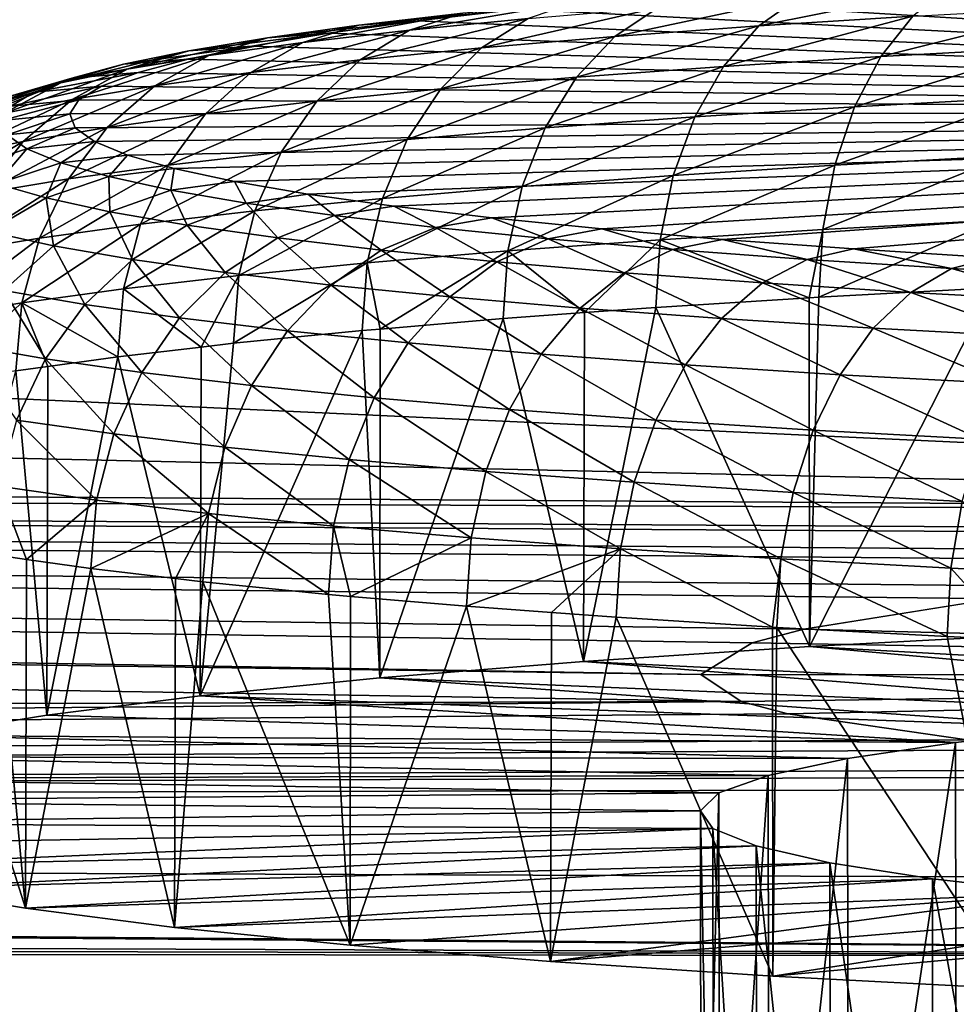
# Model space of a CAD drawing. Extents: x -922 to 922, y -424 to 424.
# Tile 23 of 71: x -36 to -22, y -318 to -304. Entities that reach past the tile are written whole.
import ezdxf

# ---------------------------------------------------------------- set-up
doc = ezdxf.new("R2010")
doc.units = 0
doc.linetypes.add('SOLIDLINE', pattern=[0])
doc.layers.add('BE3C_Starlet_Oval_Sil_2740CFXXK', color=252, linetype='SOLIDLINE')
doc.layers.add('Ueberlaufrosette_Modell_1', color=251, linetype='SOLIDLINE')

msp = doc.modelspace()

# ---------------------------------------------------------------- linework, layer by layer
at = {"layer": 'BE3C_Starlet_Oval_Sil_2740CFXXK', "color": 252}
for points in [[(-128.149, -322.328), (-97.939, 322.344), (0.00144, -322.319)], [(0.00144, -322.319), (-97.939, 322.344), (0, 322.319)], [(0, -311.38, 471.514), (-205.009, -301.926, 396.378), (-210.129, -306.666, 433.012)], [(0, -302.259, 390.282), (-205.009, -301.926, 396.378), (0, -311.38, 471.514)], [(0, -311.38, 471.514), (-210.129, -306.666, 433.012), (-214.539, -309.899, 464.582)], [(-214.539, -309.899, 464.582), (-215.509, -310.425, 471.525), (0, -311.38, 471.514)], [(-216.421, -310.918, 478.05), (-26.0016, -313.67, 500), (-215.509, -310.425, 471.525)], [(-24.5288, -313.023, 491.373), (-21.8093, -312.588, 485.843), (-215.509, -310.425, 471.525)], [(-215.509, -310.425, 471.525), (-26.0016, -313.67, 500), (-25.2701, -313.215, 493.876)], [(-215.509, -310.425, 471.525), (-25.2701, -313.215, 493.876), (-24.5288, -313.023, 491.373)], [(-21.8093, -312.588, 485.843), (-20.2751, -312.416, 483.722), (-215.509, -310.425, 471.525)], [(-215.509, -310.425, 471.525), (-20.2751, -312.416, 483.722), (-15.884, -312.06, 479.415)], [(-215.509, -310.425, 471.525), (-15.884, -312.06, 479.415), (-13.7221, -311.934, 477.915)], [(-13.7221, -311.934, 477.915), (-8.16372, -311.713, 475.314), (-215.509, -310.425, 471.525)], [(-215.509, -310.425, 471.525), (-8.16372, -311.713, 475.314), (-5.62945, -311.653, 474.616)], [(-215.509, -310.425, 471.525), (-5.62945, -311.653, 474.616), (0, -311.38, 471.514)], [(-223.145, -314.557, 526.149), (-25.4272, -314.057, 505.435), (-216.421, -310.918, 478.05)], [(-216.421, -310.918, 478.05), (-25.4272, -314.057, 505.435), (-26.0016, -313.67, 500)], [(1.11993, -313.681, 499.961), (-21.8093, -312.588, 485.843), (-24.5288, -313.023, 491.373)], [(-24.5288, -313.023, 491.373), (-25.2701, -313.215, 493.876), (1.11993, -313.681, 499.961)], [(1.11993, -313.681, 499.961), (-25.2701, -313.215, 493.876), (-26.0016, -313.67, 500)], [(1.11993, -313.681, 499.961), (-26.0016, -313.67, 500), (-25.4272, -314.057, 505.435)], [(1.11993, -313.681, 499.961), (-25.4272, -314.057, 505.435), (-24.7608, -314.23, 507.936)], [(-24.7608, -314.23, 507.936), (-22.1992, -314.605, 513.538), (1.11993, -313.681, 499.961)], [(-226.633, -315.822, 551.11), (-24.7608, -314.23, 507.936), (-25.4272, -314.057, 505.435)], [(-226.633, -315.822, 551.11), (-25.4272, -314.057, 505.435), (-223.145, -314.557, 526.149)], [(-22.1992, -314.605, 513.538), (-24.7608, -314.23, 507.936), (-226.633, -315.822, 551.11)], [(-226.633, -315.822, 551.11), (-20.743, -314.743, 515.678), (-22.1992, -314.605, 513.538)], [(-226.633, -315.822, 551.11), (-16.4794, -315.023, 520.112), (-20.743, -314.743, 515.678)], [(-14.3939, -315.117, 521.653), (-16.4794, -315.023, 520.112), (-226.633, -315.822, 551.11)], [(-14.3939, -315.117, 521.653), (-226.633, -315.822, 551.11), (-8.91023, -315.284, 524.426)], [(-8.91023, -315.284, 524.426), (-226.633, -315.822, 551.11), (-0.00588, -316.641, 551.077)], [(-0.00588, -317.717, 557.333), (-226.634, -315.933, 551.753), (-226.641, -316.905, 557.359)], [(-0.00588, -317.717, 557.333), (-226.633, -315.822, 551.11), (-226.634, -315.933, 551.753)], [(-0.00588, -316.641, 551.077), (-226.633, -315.822, 551.11), (-0.00588, -317.717, 557.333)], [(-226.644, -317.151, 558.115), (-0.00588, -317.717, 557.333), (-226.641, -316.905, 557.359)], [(-226.646, -317.421, 558.863), (-0.00588, -317.717, 557.333), (-226.644, -317.151, 558.115)], [(-226.65, -318.031, 560.331), (-0.00588, -320.335, 563.117), (-226.646, -317.421, 558.863)], [(-226.646, -317.421, 558.863), (-0.00588, -320.335, 563.117), (-0.00588, -317.717, 557.333)], [(-226.654, -318.734, 561.757), (-0.00588, -320.335, 563.117), (-226.65, -318.031, 560.331)]]:
    msp.add_3dface(points, dxfattribs=at)
at = {"layer": 'Ueberlaufrosette_Modell_1', "color": 251}
for points in [[(-0.02389, -305.639, 501.497), (-21.2839, -303.584, 473.77), (-23.3257, -303.712, 475.452)], [(-23.3257, -303.712, 475.452), (-25.2341, -303.852, 477.284), (-0.02389, -305.639, 501.497)], [(-0.02389, -305.639, 501.497), (-25.2341, -303.852, 477.284), (-26.998, -304.002, 479.254)], [(-22.9702, -304.261, 471.506), (-25.1741, -304.4, 473.322), (-22.4457, -303.851, 472.225)], [(-22.4457, -303.851, 472.225), (-25.1741, -304.4, 473.322), (-24.5991, -303.987, 474)], [(-29.404, -304.216, 480.784), (-27.7497, -304.052, 478.627), (-30.1696, -304.46, 480.223)], [(-30.1696, -304.46, 480.223), (-27.7497, -304.052, 478.627), (-28.4722, -304.292, 478.01)], [(-0.02389, -305.639, 501.497), (-26.998, -304.002, 479.254), (-28.6075, -304.162, 481.352)], [(-25.1741, -304.4, 473.322), (-27.2339, -304.551, 475.299), (-24.5991, -303.987, 474)], [(-24.5991, -303.987, 474), (-27.2339, -304.551, 475.299), (-26.6118, -304.134, 475.932)], [(-30.1696, -304.46, 480.223), (-31.6944, -304.637, 482.557), (-29.404, -304.216, 480.784)], [(-29.404, -304.216, 480.784), (-31.6944, -304.637, 482.557), (-30.89, -304.389, 483.059)], [(-29.404, -304.216, 480.784), (-30.89, -304.389, 483.059), (-28.6075, -304.162, 481.352)], [(-28.6075, -304.162, 481.352), (-30.89, -304.389, 483.059), (-30.0532, -304.329, 483.566)], [(-28.6075, -304.162, 481.352), (-30.0532, -304.329, 483.566), (-0.02389, -305.639, 501.497)], [(-27.2339, -304.551, 475.299), (-29.1379, -304.713, 477.426), (-26.6118, -304.134, 475.932)], [(-26.6118, -304.134, 475.932), (-29.1379, -304.713, 477.426), (-28.4722, -304.292, 478.01)], [(-23.4297, -304.836, 470.859), (-25.6778, -304.978, 472.712), (-22.9702, -304.261, 471.506)], [(-22.9702, -304.261, 471.506), (-25.6778, -304.978, 472.712), (-25.1741, -304.4, 473.322)], [(-22.9702, -304.261, 471.506), (-20.6349, -304.135, 469.861), (-23.4297, -304.836, 470.859)], [(-23.4297, -304.836, 470.859), (-20.6349, -304.135, 469.861), (-21.0476, -304.708, 469.182)], [(-32.1992, -304.569, 485.439), (-30.89, -304.389, 483.059), (-33.0377, -304.822, 484.999)], [(-33.0377, -304.822, 484.999), (-30.89, -304.389, 483.059), (-31.6944, -304.637, 482.557)], [(-31.3269, -304.505, 485.882), (-30.0532, -304.329, 483.566), (-32.1992, -304.569, 485.439)], [(-32.1992, -304.569, 485.439), (-30.0532, -304.329, 483.566), (-30.89, -304.389, 483.059)], [(-0.02389, -305.639, 501.497), (-30.0532, -304.329, 483.566), (-31.3269, -304.505, 485.882)], [(-30.1696, -304.46, 480.223), (-28.4722, -304.292, 478.01), (-30.875, -304.885, 479.69)], [(-30.875, -304.885, 479.69), (-28.4722, -304.292, 478.01), (-29.1379, -304.713, 477.426)], [(-25.6778, -304.978, 472.712), (-27.7789, -305.132, 474.729), (-25.1741, -304.4, 473.322)], [(-25.1741, -304.4, 473.322), (-27.7789, -305.132, 474.729), (-27.2339, -304.551, 475.299)], [(-32.4213, -304.687, 488.287), (-31.3269, -304.505, 485.882), (-33.3241, -304.756, 487.912)], [(-33.3241, -304.756, 487.912), (-31.3269, -304.505, 485.882), (-32.1992, -304.569, 485.439)], [(-30.875, -304.885, 479.69), (-32.4355, -305.066, 482.079), (-30.1696, -304.46, 480.223)], [(-30.1696, -304.46, 480.223), (-32.4355, -305.066, 482.079), (-31.6944, -304.637, 482.557)], [(-0.02389, -305.639, 501.497), (-31.3269, -304.505, 485.882), (-32.4213, -304.687, 488.287)], [(-33.3241, -304.756, 487.912), (-34.2583, -304.948, 490.462), (-32.4213, -304.687, 488.287)], [(-32.4213, -304.687, 488.287), (-34.2583, -304.948, 490.462), (-33.3302, -304.874, 490.768)], [(-33.3241, -304.756, 487.912), (-32.1992, -304.569, 485.439), (-34.192, -305.014, 487.536)], [(-34.192, -305.014, 487.536), (-32.1992, -304.569, 485.439), (-33.0377, -304.822, 484.999)], [(-33.0377, -304.822, 484.999), (-31.6944, -304.637, 482.557), (-33.8103, -305.255, 484.579)], [(-33.8103, -305.255, 484.579), (-31.6944, -304.637, 482.557), (-32.4355, -305.066, 482.079)], [(-32.4213, -304.687, 488.287), (-33.3302, -304.874, 490.768), (-0.02389, -305.639, 501.497)], [(-27.7789, -305.132, 474.729), (-29.7211, -305.297, 476.898), (-27.2339, -304.551, 475.299)], [(-27.2339, -304.551, 475.299), (-29.7211, -305.297, 476.898), (-29.1379, -304.713, 477.426)], [(-34.192, -305.014, 487.536), (-35.1505, -305.212, 490.153), (-33.3241, -304.756, 487.912)], [(-33.3241, -304.756, 487.912), (-35.1505, -305.212, 490.153), (-34.2583, -304.948, 490.462)], [(-34.192, -305.014, 487.536), (-33.0377, -304.822, 484.999), (-34.9916, -305.451, 487.175)], [(-34.9916, -305.451, 487.175), (-33.0377, -304.822, 484.999), (-33.8103, -305.255, 484.579)], [(-30.875, -304.885, 479.69), (-29.1379, -304.713, 477.426), (-31.4931, -305.473, 479.208)], [(-31.4931, -305.473, 479.208), (-29.1379, -304.713, 477.426), (-29.7211, -305.297, 476.898)], [(-23.4297, -304.836, 470.859), (-21.0476, -304.708, 469.182), (-23.8065, -305.556, 470.31)], [(-23.8065, -305.556, 470.31), (-21.0476, -304.708, 469.182), (-21.3859, -305.425, 468.605)], [(-34.9964, -305.145, 493.075), (-34.2583, -304.948, 490.462), (-35.9079, -305.414, 492.834)], [(-35.9079, -305.414, 492.834), (-34.2583, -304.948, 490.462), (-35.1505, -305.212, 490.153)], [(-34.0482, -305.065, 493.31), (-33.3302, -304.874, 490.768), (-34.9964, -305.145, 493.075)], [(-34.9964, -305.145, 493.075), (-33.3302, -304.874, 490.768), (-34.2583, -304.948, 490.462)], [(-0.02389, -305.639, 501.497), (-33.3302, -304.874, 490.768), (-34.0482, -305.065, 493.31)], [(-31.4931, -305.473, 479.208), (-33.0849, -305.657, 481.645), (-30.875, -304.885, 479.69)], [(-30.875, -304.885, 479.69), (-33.0849, -305.657, 481.645), (-32.4355, -305.066, 482.079)], [(-23.8065, -305.556, 470.31), (-26.0909, -305.7, 472.192), (-23.4297, -304.836, 470.859)], [(-23.4297, -304.836, 470.859), (-26.0909, -305.7, 472.192), (-25.6778, -304.978, 472.712)], [(-34.9916, -305.451, 487.175), (-35.9726, -305.653, 489.853), (-34.192, -305.014, 487.536)], [(-34.192, -305.014, 487.536), (-35.9726, -305.653, 489.853), (-35.1505, -305.212, 490.153)], [(-34.9964, -305.145, 493.075), (-35.5341, -305.346, 495.737), (-34.0482, -305.065, 493.31)], [(-34.0482, -305.065, 493.31), (-35.5341, -305.346, 495.737), (-34.5714, -305.26, 495.9)], [(-0.02389, -305.639, 501.497), (-34.0482, -305.065, 493.31), (-34.5714, -305.26, 495.9)], [(-33.8103, -305.255, 484.579), (-32.4355, -305.066, 482.079), (-34.4872, -305.85, 484.195)], [(-34.4872, -305.85, 484.195), (-32.4355, -305.066, 482.079), (-33.0849, -305.657, 481.645)], [(-26.0909, -305.7, 472.192), (-28.2259, -305.856, 474.242), (-25.6778, -304.978, 472.712)], [(-25.6778, -304.978, 472.712), (-28.2259, -305.856, 474.242), (-27.7789, -305.132, 474.729)], [(-35.9079, -305.414, 492.834), (-35.1505, -305.212, 490.153), (-36.7476, -305.86, 492.598)], [(-36.7476, -305.86, 492.598), (-35.1505, -305.212, 490.153), (-35.9726, -305.653, 489.853)], [(-35.9079, -305.414, 492.834), (-36.4596, -305.619, 495.565), (-34.9964, -305.145, 493.075)], [(-34.9964, -305.145, 493.075), (-36.4596, -305.619, 495.565), (-35.5341, -305.346, 495.737)], [(-28.2259, -305.856, 474.242), (-30.1994, -306.024, 476.446), (-27.7789, -305.132, 474.729)], [(-27.7789, -305.132, 474.729), (-30.1994, -306.024, 476.446), (-29.7211, -305.297, 476.898)], [(-35.8685, -305.548, 498.431), (-35.5341, -305.346, 495.737), (-36.8027, -305.827, 498.33)], [(-36.8027, -305.827, 498.33), (-35.5341, -305.346, 495.737), (-36.4596, -305.619, 495.565)], [(-34.8967, -305.458, 498.521), (-34.5714, -305.26, 495.9), (-35.8685, -305.548, 498.431)], [(-35.8685, -305.548, 498.431), (-34.5714, -305.26, 495.9), (-35.5341, -305.346, 495.737)], [(-34.9916, -305.451, 487.175), (-33.8103, -305.255, 484.579), (-35.6922, -306.051, 486.843)], [(-35.6922, -306.051, 486.843), (-33.8103, -305.255, 484.579), (-34.4872, -305.85, 484.195)], [(-34.5714, -305.26, 495.9), (-34.8967, -305.458, 498.521), (-0.02389, -305.639, 501.497)], [(-31.4931, -305.473, 479.208), (-29.7211, -305.297, 476.898), (-32, -306.202, 478.793)], [(-32, -306.202, 478.793), (-29.7211, -305.297, 476.898), (-30.1994, -306.024, 476.446)], [(-35.6922, -306.051, 486.843), (-36.6929, -306.257, 489.575), (-34.9916, -305.451, 487.175)], [(-34.9916, -305.451, 487.175), (-36.6929, -306.257, 489.575), (-35.9726, -305.653, 489.853)], [(-35.8685, -305.548, 498.431), (-35.9976, -305.752, 501.143), (-34.8967, -305.458, 498.521)], [(-34.8967, -305.458, 498.521), (-35.9976, -305.752, 501.143), (-35.0223, -305.656, 501.16)], [(-0.02389, -305.639, 501.497), (-34.8967, -305.458, 498.521), (-35.0223, -305.656, 501.16)], [(-32, -306.202, 478.793), (-33.6174, -306.39, 481.269), (-31.4931, -305.473, 479.208)], [(-31.4931, -305.473, 479.208), (-33.6174, -306.39, 481.269), (-33.0849, -305.657, 481.645)], [(-23.8065, -305.556, 470.31), (-21.3859, -305.425, 468.605), (-24.0861, -306.39, 469.879)], [(-24.0861, -306.39, 469.879), (-21.3859, -305.425, 468.605), (-21.637, -306.258, 468.154)], [(-35.9205, -305.956, 503.857), (-35.0223, -305.656, 501.16), (-35.9976, -305.752, 501.143)], [(-34.9473, -305.854, 503.8), (-35.0223, -305.656, 501.16), (-35.9205, -305.956, 503.857)], [(-34.4872, -305.85, 484.195), (-33.0849, -305.657, 481.645), (-35.0425, -306.586, 483.86)], [(-35.0425, -306.586, 483.86), (-33.0849, -305.657, 481.645), (-33.6174, -306.39, 481.269)], [(-0.02389, -305.639, 501.497), (-35.0223, -305.656, 501.16), (-34.9473, -305.854, 503.8)], [(-34.9473, -305.854, 503.8), (-34.6724, -306.051, 506.427), (-0.02389, -305.639, 501.497)], [(-0.02389, -305.639, 501.497), (-34.6724, -306.051, 506.427), (-34.199, -306.245, 509.026)], [(-0.02389, -305.639, 501.497), (-34.199, -306.245, 509.026), (-33.5298, -306.436, 511.582)], [(-33.5298, -306.436, 511.582), (-32.6687, -306.623, 514.08), (-0.02389, -305.639, 501.497)], [(-0.02389, -305.639, 501.497), (-32.6687, -306.623, 514.08), (-31.6206, -306.803, 516.506)], [(-0.02389, -305.639, 501.497), (-31.6206, -306.803, 516.506), (-30.3916, -306.977, 518.846)], [(-30.3916, -306.977, 518.846), (-28.9886, -307.144, 521.087), (-0.02389, -305.639, 501.497)], [(-0.02389, -305.639, 501.497), (-28.9886, -307.144, 521.087), (-27.4197, -307.302, 523.216)], [(-0.02389, -305.639, 501.497), (-27.4197, -307.302, 523.216), (-25.6938, -307.45, 525.22)], [(-24.0861, -306.39, 469.879), (-26.3975, -306.536, 471.784), (-23.8065, -305.556, 470.31)], [(-23.8065, -305.556, 470.31), (-26.3975, -306.536, 471.784), (-26.0909, -305.7, 472.192)], [(-25.6938, -307.45, 525.22), (-23.821, -307.588, 527.088), (-0.02389, -305.639, 501.497)], [(-0.02389, -305.639, 501.497), (-23.821, -307.588, 527.088), (-21.8118, -307.715, 528.809)], [(-26.3975, -306.536, 471.784), (-28.5577, -306.694, 473.857), (-26.0909, -305.7, 472.192)], [(-26.0909, -305.7, 472.192), (-28.5577, -306.694, 473.857), (-28.2259, -305.856, 474.242)], [(-35.6379, -306.158, 506.558), (-35.9205, -305.956, 503.857), (-36.5661, -306.453, 506.669)], [(-35.6922, -306.051, 486.843), (-34.4872, -305.85, 484.195), (-36.2669, -306.789, 486.551)], [(-36.2669, -306.789, 486.551), (-34.4872, -305.85, 484.195), (-35.0425, -306.586, 483.86)], [(-35.6379, -306.158, 506.558), (-34.9473, -305.854, 503.8), (-35.9205, -305.956, 503.857)], [(-34.6724, -306.051, 506.427), (-34.9473, -305.854, 503.8), (-35.6379, -306.158, 506.558)], [(-28.5577, -306.694, 473.857), (-30.5544, -306.864, 476.088), (-28.2259, -305.856, 474.242)], [(-28.2259, -305.856, 474.242), (-30.5544, -306.864, 476.088), (-30.1994, -306.024, 476.446)], [(-36.2669, -306.789, 486.551), (-37.2837, -306.999, 489.327), (-35.6922, -306.051, 486.843)], [(-35.6922, -306.051, 486.843), (-37.2837, -306.999, 489.327), (-36.6929, -306.257, 489.575)], [(-35.6379, -306.158, 506.558), (-35.1513, -306.358, 509.229), (-34.6724, -306.051, 506.427)], [(-34.6724, -306.051, 506.427), (-35.1513, -306.358, 509.229), (-34.199, -306.245, 509.026)], [(-32, -306.202, 478.793), (-30.1994, -306.024, 476.446), (-32.3763, -307.044, 478.463)], [(-32.3763, -307.044, 478.463), (-30.1994, -306.024, 476.446), (-30.5544, -306.864, 476.088)], [(-36.5661, -306.453, 506.669), (-36.0668, -306.658, 509.41), (-35.6379, -306.158, 506.558)], [(-35.6379, -306.158, 506.558), (-36.0668, -306.658, 509.41), (-35.1513, -306.358, 509.229)], [(-32.3763, -307.044, 478.463), (-34.0128, -307.234, 480.968), (-32, -306.202, 478.793)], [(-32, -306.202, 478.793), (-34.0128, -307.234, 480.968), (-33.6174, -306.39, 481.269)], [(-35.3611, -306.859, 512.105), (-35.1513, -306.358, 509.229), (-36.0668, -306.658, 509.41)], [(-34.4635, -306.554, 511.856), (-35.1513, -306.358, 509.229), (-35.3611, -306.859, 512.105)], [(-34.4635, -306.554, 511.856), (-34.199, -306.245, 509.026), (-35.1513, -306.358, 509.229)], [(-33.5298, -306.436, 511.582), (-34.199, -306.245, 509.026), (-34.4635, -306.554, 511.856)], [(-24.0861, -306.39, 469.879), (-21.637, -306.258, 468.154), (-24.2579, -307.309, 469.584)], [(-24.2579, -307.309, 469.584), (-21.637, -306.258, 468.154), (-21.7911, -307.176, 467.846)], [(-35.0425, -306.586, 483.86), (-33.6174, -306.39, 481.269), (-35.4547, -307.433, 483.59)], [(-35.4547, -307.433, 483.59), (-33.6174, -306.39, 481.269), (-34.0128, -307.234, 480.968)], [(-34.4635, -306.554, 511.856), (-33.5784, -306.746, 514.424), (-33.5298, -306.436, 511.582)], [(-33.5298, -306.436, 511.582), (-33.5784, -306.746, 514.424), (-32.6687, -306.623, 514.08)], [(-24.2579, -307.309, 469.584), (-26.5858, -307.456, 471.502), (-24.0861, -306.39, 469.879)], [(-24.0861, -306.39, 469.879), (-26.5858, -307.456, 471.502), (-26.3975, -306.536, 471.784)], [(-36.2669, -306.789, 486.551), (-35.0425, -306.586, 483.86), (-36.6935, -307.639, 486.312)], [(-36.6935, -307.639, 486.312), (-35.0425, -306.586, 483.86), (-35.4547, -307.433, 483.59)], [(-35.3611, -306.859, 512.105), (-36.0668, -306.658, 509.41), (-36.1881, -307.34, 512.32)], [(-35.3611, -306.859, 512.105), (-34.4529, -307.056, 514.74), (-34.4635, -306.554, 511.856)], [(-34.4635, -306.554, 511.856), (-34.4529, -307.056, 514.74), (-33.5784, -306.746, 514.424)], [(-32.5011, -306.932, 516.917), (-32.6687, -306.623, 514.08), (-33.5784, -306.746, 514.424)], [(-31.6206, -306.803, 516.506), (-32.6687, -306.623, 514.08), (-32.5011, -306.932, 516.917)], [(-26.5858, -307.456, 471.502), (-28.7615, -307.615, 473.59), (-26.3975, -306.536, 471.784)], [(-26.3975, -306.536, 471.784), (-28.7615, -307.615, 473.59), (-28.5577, -306.694, 473.857)], [(-33.3475, -307.247, 517.298), (-33.5784, -306.746, 514.424), (-34.4529, -307.056, 514.74)], [(-32.5011, -306.932, 516.917), (-33.5784, -306.746, 514.424), (-33.3475, -307.247, 517.298)], [(-28.7615, -307.615, 473.59), (-30.7726, -307.786, 475.837), (-28.5577, -306.694, 473.857)], [(-28.5577, -306.694, 473.857), (-30.7726, -307.786, 475.837), (-30.5544, -306.864, 476.088)], [(-36.1881, -307.34, 512.32), (-35.2586, -307.541, 515.016), (-35.3611, -306.859, 512.105)], [(-35.3611, -306.859, 512.105), (-35.2586, -307.541, 515.016), (-34.4529, -307.056, 514.74)], [(-33.3475, -307.247, 517.298), (-32.0513, -307.43, 519.766), (-32.5011, -306.932, 516.917)], [(-32.3763, -307.044, 478.463), (-30.5544, -306.864, 476.088), (-32.6076, -307.968, 478.229)], [(-32.6076, -307.968, 478.229), (-30.5544, -306.864, 476.088), (-30.7726, -307.786, 475.837)], [(-32.5011, -306.932, 516.917), (-31.2378, -307.111, 519.323), (-31.6206, -306.803, 516.506)], [(-32.5011, -306.932, 516.917), (-32.0513, -307.43, 519.766), (-31.2378, -307.111, 519.323)], [(-31.6206, -306.803, 516.506), (-31.2378, -307.111, 519.323), (-30.3916, -306.977, 518.846)], [(-34.1274, -307.736, 517.635), (-34.4529, -307.056, 514.74), (-35.2586, -307.541, 515.016)], [(-33.3475, -307.247, 517.298), (-34.4529, -307.056, 514.74), (-34.1274, -307.736, 517.635)], [(-32.6076, -307.968, 478.229), (-34.2558, -308.159, 480.752), (-32.3763, -307.044, 478.463)], [(-32.3763, -307.044, 478.463), (-34.2558, -308.159, 480.752), (-34.0128, -307.234, 480.968)], [(-29.7957, -307.282, 521.626), (-30.3916, -306.977, 518.846), (-31.2378, -307.111, 519.323)], [(-28.9886, -307.144, 521.087), (-30.3916, -306.977, 518.846), (-29.7957, -307.282, 521.626)], [(-30.5716, -307.606, 522.13), (-31.2378, -307.111, 519.323), (-32.0513, -307.43, 519.766)], [(-29.7957, -307.282, 521.626), (-31.2378, -307.111, 519.323), (-30.5716, -307.606, 522.13)], [(-28.1831, -307.444, 523.814), (-28.9886, -307.144, 521.087), (-29.7957, -307.282, 521.626)], [(-27.4197, -307.302, 523.216), (-28.9886, -307.144, 521.087), (-28.1831, -307.444, 523.814)], [(-24.2579, -307.309, 469.584), (-21.7911, -307.176, 467.846), (-24.3151, -308.276, 469.434)], [(-24.3151, -308.276, 469.434), (-21.7911, -307.176, 467.846), (-21.8424, -308.142, 467.693)], [(-36.1881, -307.34, 512.32), (-35.9646, -308.182, 515.242), (-35.2586, -307.541, 515.016)], [(-35.4547, -307.433, 483.59), (-34.0128, -307.234, 480.968), (-35.708, -308.359, 483.392)], [(-35.708, -308.359, 483.392), (-34.0128, -307.234, 480.968), (-34.2558, -308.159, 480.752)], [(-34.1274, -307.736, 517.635), (-32.8008, -307.924, 520.16), (-33.3475, -307.247, 517.298)], [(-33.3475, -307.247, 517.298), (-32.8008, -307.924, 520.16), (-32.0513, -307.43, 519.766)], [(-28.9169, -307.772, 524.374), (-29.7957, -307.282, 521.626), (-30.5716, -307.606, 522.13)], [(-28.1831, -307.444, 523.814), (-29.7957, -307.282, 521.626), (-28.9169, -307.772, 524.374)], [(-28.1831, -307.444, 523.814), (-26.4091, -307.596, 525.874), (-27.4197, -307.302, 523.216)], [(-27.4197, -307.302, 523.216), (-26.4091, -307.596, 525.874), (-25.6938, -307.45, 525.22)], [(-24.2579, -307.309, 469.584), (-24.4534, -308.285, 469.549), (-26.5858, -307.456, 471.502)], [(-24.3151, -308.276, 469.434), (-24.4534, -308.285, 469.549), (-24.2579, -307.309, 469.584)], [(-36.6935, -307.639, 486.312), (-35.4547, -307.433, 483.59), (-36.9558, -308.566, 486.135)], [(-36.9558, -308.566, 486.135), (-35.4547, -307.433, 483.59), (-35.708, -308.359, 483.392)], [(-31.2864, -308.104, 522.579), (-32.0513, -307.43, 519.766), (-32.8008, -307.924, 520.16)], [(-30.5716, -307.606, 522.13), (-32.0513, -307.43, 519.766), (-31.2864, -308.104, 522.579)], [(-28.9169, -307.772, 524.374), (-27.0967, -307.929, 526.488), (-28.1831, -307.444, 523.814)], [(-26.5858, -307.456, 471.502), (-27.6651, -308.498, 472.333), (-28.7615, -307.615, 473.59)], [(-28.1831, -307.444, 523.814), (-27.0967, -307.929, 526.488), (-26.4091, -307.596, 525.874)], [(-26.6486, -308.423, 471.357), (-27.6651, -308.498, 472.333), (-26.5858, -307.456, 471.502)], [(-24.4534, -308.285, 469.549), (-26.6486, -308.423, 471.357), (-26.5858, -307.456, 471.502)], [(-24.4841, -307.738, 527.794), (-25.6938, -307.45, 525.22), (-26.4091, -307.596, 525.874)], [(-23.821, -307.588, 527.088), (-25.6938, -307.45, 525.22), (-24.4841, -307.738, 527.794)], [(-34.8106, -308.381, 517.913), (-35.2586, -307.541, 515.016), (-35.9646, -308.182, 515.242)], [(-34.1274, -307.736, 517.635), (-35.2586, -307.541, 515.016), (-34.8106, -308.381, 517.913)], [(-29.593, -308.274, 524.876), (-30.5716, -307.606, 522.13), (-31.2864, -308.104, 522.579)], [(-28.7615, -307.615, 473.59), (-30.5893, -308.733, 475.417), (-30.7726, -307.786, 475.837)], [(-28.8295, -308.583, 473.451), (-30.5893, -308.733, 475.417), (-28.7615, -307.615, 473.59)], [(-28.9169, -307.772, 524.374), (-30.5716, -307.606, 522.13), (-29.593, -308.274, 524.876)], [(-27.6651, -308.498, 472.333), (-28.8295, -308.583, 473.451), (-28.7615, -307.615, 473.59)], [(-25.1215, -308.074, 528.458), (-26.4091, -307.596, 525.874), (-27.0967, -307.929, 526.488)], [(-24.4841, -307.738, 527.794), (-26.4091, -307.596, 525.874), (-25.1215, -308.074, 528.458)], [(-24.4841, -307.738, 527.794), (-22.4189, -307.869, 529.563), (-23.821, -307.588, 527.088)], [(-23.821, -307.588, 527.088), (-22.4189, -307.869, 529.563), (-21.8118, -307.715, 528.809)], [(-34.8106, -308.381, 517.913), (-33.4574, -308.573, 520.489), (-34.1274, -307.736, 517.635)], [(-34.1274, -307.736, 517.635), (-33.4574, -308.573, 520.489), (-32.8008, -307.924, 520.16)], [(-32.6076, -307.968, 478.229), (-30.7726, -307.786, 475.837), (-32.6849, -308.936, 478.1)], [(-32.6849, -308.936, 478.1), (-30.7726, -307.786, 475.837), (-30.8455, -308.754, 475.703)], [(-30.5893, -308.733, 475.417), (-30.8455, -308.754, 475.703), (-30.7726, -307.786, 475.837)], [(-29.593, -308.274, 524.876), (-27.7302, -308.434, 527.039), (-28.9169, -307.772, 524.374)], [(-28.9169, -307.772, 524.374), (-27.7302, -308.434, 527.039), (-27.0967, -307.929, 526.488)], [(-25.1215, -308.074, 528.458), (-23.0025, -308.208, 530.274), (-24.4841, -307.738, 527.794)], [(-24.4841, -307.738, 527.794), (-23.0025, -308.208, 530.274), (-22.4189, -307.869, 529.563)], [(-20.2255, -307.987, 531.172), (-21.8118, -307.715, 528.809), (-22.4189, -307.869, 529.563)], [(-31.9127, -308.756, 522.956), (-32.8008, -307.924, 520.16), (-33.4574, -308.573, 520.489)], [(-31.2864, -308.104, 522.579), (-32.8008, -307.924, 520.16), (-31.9127, -308.756, 522.956)], [(-20.7518, -308.329, 531.925), (-22.4189, -307.869, 529.563), (-23.0025, -308.208, 530.274)], [(-20.2255, -307.987, 531.172), (-22.4189, -307.869, 529.563), (-20.7518, -308.329, 531.925)], [(-32.6076, -307.968, 478.229), (-33.1469, -308.99, 478.808), (-34.2558, -308.159, 480.752)], [(-32.6849, -308.936, 478.1), (-33.1469, -308.99, 478.808), (-32.6076, -307.968, 478.229)], [(-25.7087, -308.583, 529.056), (-27.0967, -307.929, 526.488), (-27.7302, -308.434, 527.039)], [(-25.1215, -308.074, 528.458), (-27.0967, -307.929, 526.488), (-25.7087, -308.583, 529.056)], [(-35.3711, -309.158, 518.123), (-35.9646, -308.182, 515.242), (-36.5437, -308.955, 515.409)], [(-34.8106, -308.381, 517.913), (-35.9646, -308.182, 515.242), (-35.3711, -309.158, 518.123)], [(-34.2558, -308.159, 480.752), (-34.3371, -309.128, 480.63), (-35.708, -308.359, 483.392)], [(-33.1469, -308.99, 478.808), (-34.3371, -309.128, 480.63), (-34.2558, -308.159, 480.752)], [(-30.1853, -308.93, 525.3), (-31.2864, -308.104, 522.579), (-31.9127, -308.756, 522.956)], [(-29.593, -308.274, 524.876), (-31.2864, -308.104, 522.579), (-30.1853, -308.93, 525.3)], [(-25.7087, -308.583, 529.056), (-23.54, -308.72, 530.914), (-25.1215, -308.074, 528.458)], [(-25.1215, -308.074, 528.458), (-23.54, -308.72, 530.914), (-23.0025, -308.208, 530.274)], [(-21.8424, -308.142, 467.693), (-20.9472, -313.085, 466.758), (-24.4515, -313.27, 469.169)], [(-21.8424, -308.142, 467.693), (-24.4515, -313.27, 469.169), (-24.3151, -308.276, 469.434)], [(-21.2367, -308.844, 532.603), (-23.0025, -308.208, 530.274), (-23.54, -308.72, 530.914)], [(-20.7518, -308.329, 531.925), (-23.0025, -308.208, 530.274), (-21.2367, -308.844, 532.603)], [(-30.1853, -308.93, 525.3), (-28.2851, -309.093, 527.506), (-29.593, -308.274, 524.876)], [(-29.593, -308.274, 524.876), (-28.2851, -309.093, 527.506), (-27.7302, -308.434, 527.039)], [(-24.4515, -313.27, 469.169), (-26.6486, -308.423, 471.357), (-24.4534, -308.285, 469.549)], [(-24.4515, -313.27, 469.169), (-24.4534, -308.285, 469.549), (-24.3151, -308.276, 469.434)], [(-36.9558, -308.566, 486.135), (-35.708, -308.359, 483.392), (-37.0435, -309.536, 486.026)], [(-37.0435, -309.536, 486.026), (-35.708, -308.359, 483.392), (-35.7928, -309.329, 483.277)], [(-35.708, -308.359, 483.392), (-35.3364, -309.266, 482.447), (-35.7928, -309.329, 483.277)], [(-35.708, -308.359, 483.392), (-34.3371, -309.128, 480.63), (-35.3364, -309.266, 482.447)], [(-35.3711, -309.158, 518.123), (-33.996, -309.352, 520.741), (-34.8106, -308.381, 517.913)], [(-34.8106, -308.381, 517.913), (-33.996, -309.352, 520.741), (-33.4574, -308.573, 520.489)], [(-26.2231, -309.245, 529.563), (-27.7302, -308.434, 527.039), (-28.2851, -309.093, 527.506)], [(-25.7087, -308.583, 529.056), (-27.7302, -308.434, 527.039), (-26.2231, -309.245, 529.563)], [(-27.6789, -313.482, 471.939), (-26.6486, -308.423, 471.357), (-24.4515, -313.27, 469.169)], [(-27.6789, -313.482, 471.939), (-27.6651, -308.498, 472.333), (-26.6486, -308.423, 471.357)], [(-32.4264, -309.539, 523.248), (-33.4574, -308.573, 520.489), (-33.996, -309.352, 520.741)], [(-31.9127, -308.756, 522.956), (-33.4574, -308.573, 520.489), (-32.4264, -309.539, 523.248)], [(-30.5928, -313.718, 475.034), (-28.8295, -308.583, 473.451), (-27.6789, -313.482, 471.939)], [(-30.5928, -313.718, 475.034), (-30.5893, -308.733, 475.417), (-28.8295, -308.583, 473.451)], [(-27.6789, -313.482, 471.939), (-28.8295, -308.583, 473.451), (-27.6651, -308.498, 472.333)], [(-26.2231, -309.245, 529.563), (-24.011, -309.385, 531.459), (-25.7087, -308.583, 529.056)], [(-25.7087, -308.583, 529.056), (-24.011, -309.385, 531.459), (-23.54, -308.72, 530.914)], [(-33.1602, -313.975, 478.421), (-32.6849, -308.936, 478.1), (-30.8455, -308.754, 475.703)], [(-33.1602, -313.975, 478.421), (-30.8455, -308.754, 475.703), (-30.5928, -313.718, 475.034)], [(-30.6711, -309.715, 525.629), (-31.9127, -308.756, 522.956), (-32.4264, -309.539, 523.248)], [(-30.1853, -308.93, 525.3), (-31.9127, -308.756, 522.956), (-30.6711, -309.715, 525.629)], [(-30.5928, -313.718, 475.034), (-30.8455, -308.754, 475.703), (-30.5893, -308.733, 475.417)], [(-21.6614, -309.511, 533.182), (-23.54, -308.72, 530.914), (-24.011, -309.385, 531.459)], [(-21.2367, -308.844, 532.603), (-23.54, -308.72, 530.914), (-21.6614, -309.511, 533.182)], [(-35.3711, -309.158, 518.123), (-36.5437, -308.955, 515.409), (-35.7872, -310.035, 518.256)], [(-33.1469, -308.99, 478.808), (-33.1602, -313.975, 478.421), (-34.3371, -309.128, 480.63)], [(-33.1469, -308.99, 478.808), (-32.6849, -308.936, 478.1), (-33.1602, -313.975, 478.421)], [(-30.6711, -309.715, 525.629), (-28.7403, -309.881, 527.871), (-30.1853, -308.93, 525.3)], [(-30.1853, -308.93, 525.3), (-28.7403, -309.881, 527.871), (-28.2851, -309.093, 527.506)], [(-35.7872, -310.035, 518.256), (-34.3959, -310.232, 520.905), (-35.3711, -309.158, 518.123)], [(-35.3711, -309.158, 518.123), (-34.3959, -310.232, 520.905), (-33.996, -309.352, 520.741)], [(-34.3371, -309.128, 480.63), (-33.1602, -313.975, 478.421), (-35.3521, -314.251, 482.061)], [(-34.3371, -309.128, 480.63), (-35.3521, -314.251, 482.061), (-35.3364, -309.266, 482.447)], [(-26.645, -310.035, 529.961), (-28.2851, -309.093, 527.506), (-28.7403, -309.881, 527.871)], [(-26.2231, -309.245, 529.563), (-28.2851, -309.093, 527.506), (-26.645, -310.035, 529.961)], [(-35.7928, -309.329, 483.277), (-35.3521, -314.251, 482.061), (-37.1435, -314.542, 485.912)], [(-35.3364, -309.266, 482.447), (-35.3521, -314.251, 482.061), (-35.7928, -309.329, 483.277)], [(-26.645, -310.035, 529.961), (-24.3971, -310.177, 531.887), (-26.2231, -309.245, 529.563)], [(-26.2231, -309.245, 529.563), (-24.3971, -310.177, 531.887), (-24.011, -309.385, 531.459)], [(-32.8077, -310.42, 523.442), (-33.996, -309.352, 520.741), (-34.3959, -310.232, 520.905)], [(-32.4264, -309.539, 523.248), (-33.996, -309.352, 520.741), (-32.8077, -310.42, 523.442)], [(-22.0097, -310.306, 533.638), (-24.011, -309.385, 531.459), (-24.3971, -310.177, 531.887)], [(-21.6614, -309.511, 533.182), (-24.011, -309.385, 531.459), (-22.0097, -310.306, 533.638)], [(-31.0317, -310.599, 525.851), (-32.4264, -309.539, 523.248), (-32.8077, -310.42, 523.442)], [(-30.6711, -309.715, 525.629), (-32.4264, -309.539, 523.248), (-31.0317, -310.599, 525.851)], [(-31.0317, -310.599, 525.851), (-29.0781, -310.767, 528.12), (-30.6711, -309.715, 525.629)], [(-30.6711, -309.715, 525.629), (-29.0781, -310.767, 528.12), (-28.7403, -309.881, 527.871)], [(-26.9581, -310.923, 530.234), (-28.7403, -309.881, 527.871), (-29.0781, -310.767, 528.12)], [(-26.645, -310.035, 529.961), (-28.7403, -309.881, 527.871), (-26.9581, -310.923, 530.234)], [(-36.0429, -310.98, 518.308), (-34.6417, -311.178, 520.976), (-35.7872, -310.035, 518.256)], [(-35.7872, -310.035, 518.256), (-34.6417, -311.178, 520.976), (-34.3959, -310.232, 520.905)], [(-26.9581, -310.923, 530.234), (-24.6837, -311.067, 532.183), (-26.645, -310.035, 529.961)], [(-26.645, -310.035, 529.961), (-24.6837, -311.067, 532.183), (-24.3971, -310.177, 531.887)], [(-22.2681, -311.197, 533.955), (-24.3971, -310.177, 531.887), (-24.6837, -311.067, 532.183)], [(-22.0097, -310.306, 533.638), (-24.3971, -310.177, 531.887), (-22.2681, -311.197, 533.955)], [(-33.0421, -311.368, 523.531), (-34.3959, -310.232, 520.905), (-34.6417, -311.178, 520.976)], [(-32.8077, -310.42, 523.442), (-34.3959, -310.232, 520.905), (-33.0421, -311.368, 523.531)], [(-31.2533, -311.548, 525.957), (-32.8077, -310.42, 523.442), (-33.0421, -311.368, 523.531)], [(-31.0317, -310.599, 525.851), (-32.8077, -310.42, 523.442), (-31.2533, -311.548, 525.957)], [(-31.2533, -311.548, 525.957), (-29.2857, -311.717, 528.242), (-31.0317, -310.599, 525.851)], [(-31.0317, -310.599, 525.851), (-29.2857, -311.717, 528.242), (-29.0781, -310.767, 528.12)], [(-27.1504, -311.874, 530.372), (-29.0781, -310.767, 528.12), (-29.2857, -311.717, 528.242)], [(-26.9581, -310.923, 530.234), (-29.0781, -310.767, 528.12), (-27.1504, -311.874, 530.372)], [(-36.1285, -311.956, 518.276), (-35.6405, -312.025, 519.206), (-36.0429, -310.98, 518.308)], [(-36.0429, -310.98, 518.308), (-35.6405, -312.025, 519.206), (-34.6417, -311.178, 520.976)], [(-27.1504, -311.874, 530.372), (-24.8597, -312.019, 532.335), (-26.9581, -310.923, 530.234)], [(-26.9581, -310.923, 530.234), (-24.8597, -312.019, 532.335), (-24.6837, -311.067, 532.183)], [(-22.4268, -312.15, 534.119), (-24.6837, -311.067, 532.183), (-24.8597, -312.019, 532.335)], [(-22.2681, -311.197, 533.955), (-24.6837, -311.067, 532.183), (-22.4268, -312.15, 534.119)], [(-35.6405, -312.025, 519.206), (-34.7238, -312.155, 520.951), (-34.6417, -311.178, 520.976)], [(-34.6417, -311.178, 520.976), (-34.7238, -312.155, 520.951), (-33.0421, -311.368, 523.531)], [(-22.4268, -312.15, 534.119), (-19.8654, -312.267, 535.715), (-22.2681, -311.197, 533.955)], [(-33.0421, -311.368, 523.531), (-34.7238, -312.155, 520.951), (-33.5144, -312.298, 522.882)], [(-33.0421, -311.368, 523.531), (-33.5144, -312.298, 522.882), (-33.1204, -312.345, 523.512)], [(-31.3274, -312.525, 525.944), (-33.0421, -311.368, 523.531), (-33.1204, -312.345, 523.512)], [(-31.2533, -311.548, 525.957), (-33.0421, -311.368, 523.531), (-31.3274, -312.525, 525.944)], [(-31.3274, -312.525, 525.944), (-31.0099, -312.553, 526.313), (-31.2533, -311.548, 525.957)], [(-31.2533, -311.548, 525.957), (-31.0099, -312.553, 526.313), (-29.2857, -311.717, 528.242)], [(-31.0099, -312.553, 526.313), (-29.355, -312.695, 528.234), (-29.2857, -311.717, 528.242)], [(-29.2857, -311.717, 528.242), (-29.355, -312.695, 528.234), (-27.1504, -311.874, 530.372)], [(-35.6575, -317.012, 518.843), (-37.3263, -311.749, 515.504), (-37.3847, -316.723, 514.962)], [(-35.6575, -317.012, 518.843), (-36.1285, -311.956, 518.276), (-37.3263, -311.749, 515.504)], [(-35.6405, -312.025, 519.206), (-36.1285, -311.956, 518.276), (-35.6575, -317.012, 518.843)], [(-27.1504, -311.874, 530.372), (-29.355, -312.695, 528.234), (-28.1396, -312.784, 529.447)], [(-27.1504, -311.874, 530.372), (-28.1396, -312.784, 529.447), (-27.2146, -312.852, 530.369)], [(-27.2146, -312.852, 530.369), (-24.9767, -312.994, 532.287), (-27.1504, -311.874, 530.372)], [(-27.1504, -311.874, 530.372), (-24.9767, -312.994, 532.287), (-24.8597, -312.019, 532.335)], [(-35.6405, -312.025, 519.206), (-35.6575, -317.012, 518.843), (-34.7238, -312.155, 520.951)], [(-24.9767, -312.994, 532.287), (-24.9184, -312.997, 532.337), (-24.8597, -312.019, 532.335)], [(-22.4795, -313.129, 534.126), (-24.8597, -312.019, 532.335), (-24.9184, -312.997, 532.337)], [(-22.4268, -312.15, 534.119), (-24.8597, -312.019, 532.335), (-22.4795, -313.129, 534.126)], [(-34.7238, -312.155, 520.951), (-35.6575, -317.012, 518.843), (-33.5264, -317.285, 522.519)], [(-34.7238, -312.155, 520.951), (-33.5264, -317.285, 522.519), (-33.5144, -312.298, 522.882)], [(-22.4795, -313.129, 534.126), (-21.5005, -313.173, 534.736), (-22.4268, -312.15, 534.119)], [(-22.4268, -312.15, 534.119), (-21.5005, -313.173, 534.736), (-19.8654, -312.267, 535.715)], [(-33.5144, -312.298, 522.882), (-33.5264, -317.285, 522.519), (-33.1204, -312.345, 523.512)], [(-33.1204, -312.345, 523.512), (-33.5264, -317.285, 522.519), (-31.0156, -317.539, 525.949)], [(-33.1204, -312.345, 523.512), (-31.0156, -317.539, 525.949), (-31.3274, -312.525, 525.944)], [(-31.0156, -317.539, 525.949), (-31.0099, -312.553, 526.313), (-31.3274, -312.525, 525.944)], [(-31.0156, -317.539, 525.949), (-29.355, -312.695, 528.234), (-31.0099, -312.553, 526.313)], [(-28.1536, -317.772, 529.092), (-29.355, -312.695, 528.234), (-31.0156, -317.539, 525.949)], [(-28.1536, -317.772, 529.092), (-28.1396, -312.784, 529.447), (-29.355, -312.695, 528.234)], [(-28.1536, -317.772, 529.092), (-27.2146, -312.852, 530.369), (-28.1396, -312.784, 529.447)], [(-24.9726, -317.98, 531.915), (-27.2146, -312.852, 530.369), (-28.1536, -317.772, 529.092)], [(-24.9726, -317.98, 531.915), (-24.9767, -312.994, 532.287), (-27.2146, -312.852, 530.369)], [(-24.9726, -317.98, 531.915), (-24.9184, -312.997, 532.337), (-24.9767, -312.994, 532.287)], [(-21.5088, -318.161, 534.384), (-24.9184, -312.997, 532.337), (-24.9726, -317.98, 531.915)], [(-21.5088, -318.161, 534.384), (-22.4795, -313.129, 534.126), (-24.9184, -312.997, 532.337)], [(-12.7245, -313.929, 478.131), (-24.4515, -313.27, 469.169), (-20.9472, -313.085, 466.758)], [(-21.5005, -313.173, 534.736), (-22.4795, -313.129, 534.126), (-21.5088, -318.161, 534.384)], [(-15.5761, -314.071, 479.979), (-27.6789, -313.482, 471.939), (-24.4515, -313.27, 469.169)], [(-15.5761, -314.071, 479.979), (-24.4515, -313.27, 469.169), (-12.7245, -313.929, 478.131)], [(-18.1614, -314.239, 482.182), (-30.5928, -313.718, 475.034), (-27.6789, -313.482, 471.939)], [(-18.1614, -314.239, 482.182), (-27.6789, -313.482, 471.939), (-15.5761, -314.071, 479.979)], [(-20.4362, -314.431, 484.703), (-33.1602, -313.975, 478.421), (-30.5928, -313.718, 475.034)], [(-20.4362, -314.431, 484.703), (-30.5928, -313.718, 475.034), (-18.1614, -314.239, 482.182)], [(-22.3614, -314.643, 487.498), (-35.3521, -314.251, 482.061), (-33.1602, -313.975, 478.421)], [(-22.3614, -314.643, 487.498), (-33.1602, -313.975, 478.421), (-20.4362, -314.431, 484.703)], [(-37.1435, -314.542, 485.912), (-35.3521, -314.251, 482.061), (-22.3614, -314.643, 487.498)], [(-22.3495, -324.615, 486.75), (-22.3614, -314.643, 487.498), (-20.4362, -314.431, 484.703)], [(-23.9043, -314.872, 490.521), (-38.5142, -314.845, 489.932), (-37.1435, -314.542, 485.912)], [(-23.9043, -314.872, 490.521), (-37.1435, -314.542, 485.912), (-22.3614, -314.643, 487.498)], [(-23.8924, -324.844, 489.772), (-23.9043, -314.872, 490.521), (-22.3614, -314.643, 487.498)], [(-23.8924, -324.844, 489.772), (-22.3614, -314.643, 487.498), (-22.3495, -324.615, 486.75)], [(-25.0384, -315.113, 493.718), (-39.4486, -315.157, 494.074), (-38.5142, -314.845, 489.932)], [(-25.0384, -315.113, 493.718), (-38.5142, -314.845, 489.932), (-23.9043, -314.872, 490.521)], [(-25.0264, -325.085, 492.969), (-25.0384, -315.113, 493.718), (-23.9043, -314.872, 490.521)], [(-25.0264, -325.085, 492.969), (-23.9043, -314.872, 490.521), (-23.8924, -324.844, 489.772)], [(-25.7442, -315.363, 497.035), (-39.9362, -315.475, 498.292), (-39.4486, -315.157, 494.074)], [(-25.7442, -315.363, 497.035), (-39.4486, -315.157, 494.074), (-25.0384, -315.113, 493.718)], [(-25.7323, -325.335, 496.287), (-25.7442, -315.363, 497.035), (-25.0384, -315.113, 493.718)], [(-25.7323, -325.335, 496.287), (-25.0384, -315.113, 493.718), (-25.0264, -325.085, 492.969)], [(-26.0098, -315.617, 500.416), (-39.9362, -315.475, 498.292), (-25.7442, -315.363, 497.035)], [(-25.9979, -325.589, 499.668), (-26.0098, -315.617, 500.416), (-25.7442, -315.363, 497.035)], [(-25.9979, -325.589, 499.668), (-25.7442, -315.363, 497.035), (-25.7323, -325.335, 496.287)], [(-26.0098, -315.617, 500.416), (-39.9715, -315.793, 502.538), (-39.9362, -315.475, 498.292)], [(-25.8306, -315.871, 503.803), (-39.9715, -315.793, 502.538), (-26.0098, -315.617, 500.416)], [(-25.8186, -325.843, 503.055), (-25.8306, -315.871, 503.803), (-26.0098, -315.617, 500.416)], [(-25.8186, -325.843, 503.055), (-26.0098, -315.617, 500.416), (-25.9979, -325.589, 499.668)], [(-25.8306, -315.871, 503.803), (-39.554, -316.11, 506.763), (-39.9715, -315.793, 502.538)], [(-38.6885, -316.421, 510.92), (-39.554, -316.11, 506.763), (-25.8306, -315.871, 503.803)], [(-25.2096, -316.121, 507.137), (-38.6885, -316.421, 510.92), (-25.8306, -315.871, 503.803)], [(-25.1976, -326.093, 506.389), (-25.2096, -316.121, 507.137), (-25.8306, -315.871, 503.803)], [(-25.1976, -326.093, 506.389), (-25.8306, -315.871, 503.803), (-25.8186, -325.843, 503.055)], [(-25.2096, -316.121, 507.137), (-37.3847, -316.723, 514.962), (-38.6885, -316.421, 510.92)], [(-24.1574, -316.361, 510.363), (-37.3847, -316.723, 514.962), (-25.2096, -316.121, 507.137)], [(-24.1455, -326.333, 509.614), (-24.1574, -316.361, 510.363), (-25.2096, -316.121, 507.137)], [(-24.1455, -326.333, 509.614), (-25.2096, -316.121, 507.137), (-25.1976, -326.093, 506.389)], [(-24.1574, -316.361, 510.363), (-35.6575, -317.012, 518.843), (-37.3847, -316.723, 514.962)], [(-22.6921, -316.589, 513.423), (-35.6575, -317.012, 518.843), (-24.1574, -316.361, 510.363)], [(-22.6802, -326.561, 512.675), (-22.6921, -316.589, 513.423), (-24.1574, -316.361, 510.363)], [(-22.6802, -326.561, 512.675), (-24.1574, -316.361, 510.363), (-24.1455, -326.333, 509.614)], [(-22.6921, -316.589, 513.423), (-33.5264, -317.285, 522.519), (-35.6575, -317.012, 518.843)], [(-20.8387, -316.801, 516.267), (-33.5264, -317.285, 522.519), (-22.6921, -316.589, 513.423)], [(-20.8268, -326.773, 515.519), (-20.8387, -316.801, 516.267), (-22.6921, -316.589, 513.423)], [(-20.8268, -326.773, 515.519), (-22.6921, -316.589, 513.423), (-22.6802, -326.561, 512.675)], [(-20.8387, -316.801, 516.267), (-31.0156, -317.539, 525.949), (-33.5264, -317.285, 522.519)], [(-20.8387, -316.801, 516.267), (-28.1536, -317.772, 529.092), (-31.0156, -317.539, 525.949)], [(-18.629, -316.991, 518.845), (-28.1536, -317.772, 529.092), (-20.8387, -316.801, 516.267)], [(-18.629, -316.991, 518.845), (-24.9726, -317.98, 531.915), (-28.1536, -317.772, 529.092)], [(-16.1008, -317.159, 521.114), (-24.9726, -317.98, 531.915), (-18.629, -316.991, 518.845)], [(-16.1008, -317.159, 521.114), (-21.5088, -318.161, 534.384), (-24.9726, -317.98, 531.915)]]:
    msp.add_3dface(points, dxfattribs=at)

doc.saveas('drawing.dxf')
